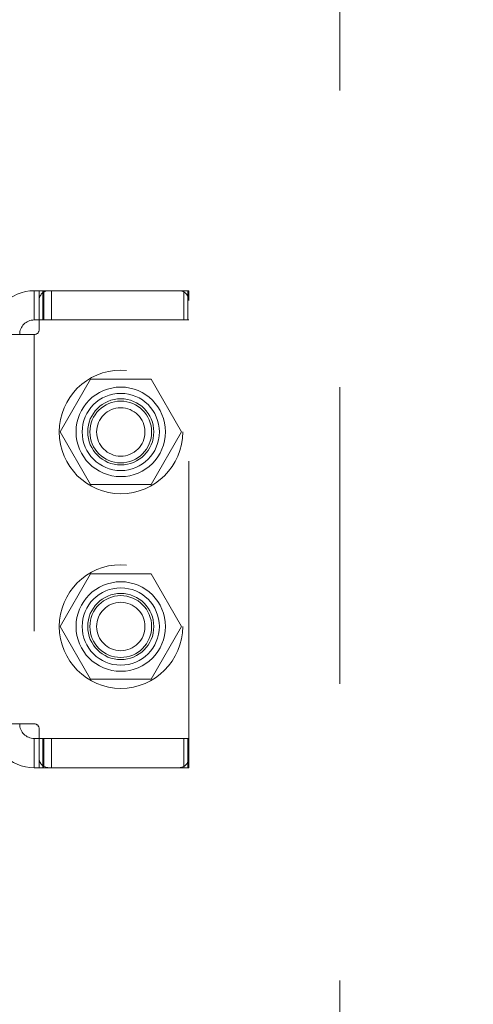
# Model space of a CAD drawing. Header units: inches. Extents: x 0.2 to 10.8, y 0.2 to 8.2.
# Tile 48 of 103: x 3.322 to 3.476, y 4.549 to 4.881. Entities that reach past the tile are written whole.
import ezdxf

# ---------------------------------------------------------------- set-up
doc = ezdxf.new("R2010")
doc.units = ezdxf.units.IN
doc.header["$MEASUREMENT"] = 0
doc.linetypes.add('HIDDEN', pattern=[0.075, 0.05, -0.025])
doc.layers.add('DIMENSIONS', color=140, linetype='Continuous')
doc.styles.add('SLDTEXTSTYLE0', font='TXT', dxfattribs={"width": 0.7})
doc.dimstyles.new('SLDDIMSTYLE0', dxfattribs={"dimtxt": 0.084961, "dimasz": 0.13, "dimexe": 0, "dimexo": 0.0625, "dimgap": 0.02124, "dimtad": 0, "dimtih": 1, "dimtoh": 1, "dimlfac": 12, "dimrnd": 1e-09, "dimzin": 12, "dimdsep": 46, "dimtxsty": 'SLDTEXTSTYLE0', "dimsah": 1, "dimcen": 0.09, "dimadec": 0, "dimazin": 3, "dimtfac": 1, "dimtofl": 0, "dimtmove": 0, "dimatfit": 3, "dimfxl": 0, "dimfrac": 2, "dimtolj": 1, "dimtzin": 12, "dimarcsym": 0})

# ---------------------------------------------------------------- blocks, each defined once
blk = doc.blocks.new('_D')
at = {"layer": 'DIMENSIONS'}
for p, q in [((3.42551, 4.96006), (2.73274, 4.96006)), ((2.85774, 4.96006), (2.85774, 4.5918)), ((2.69617, 4.43775), (2.66764, 4.43775)), ((2.66764, 4.43775), (2.66764, 4.30272)), ((3.01932, 4.43775), (3.04785, 4.43775)), ((3.04785, 4.43775), (3.04785, 4.30272)), ((2.66764, 4.30272), (2.69617, 4.30272)), ((3.04785, 4.30272), (3.01932, 4.30272)), ((2.85774, 3.80311), (2.85774, 4.2837)), ((3.42551, 3.80311), (2.73274, 3.80311))]:
    blk.add_line(p, q, dxfattribs=at)
for points in [[(2.85774, 4.96006), (2.83774, 4.83006), (2.87774, 4.83006)], [(2.85774, 3.80311), (2.87774, 3.93311), (2.83774, 3.93311)]]:
    blk.add_solid(points, dxfattribs=at)
at = {"layer": 'DIMENSIONS', "char_height": 0.083333, "attachment_point": 1, "style": 'SLDTEXTSTYLE0'}
for s, insert in [('13.88', (2.69617, 4.56419)), ('352.6', (2.69617, 4.41014))]:
    blk.add_mtext(s, dxfattribs=dict(at, insert=insert))

msp = doc.modelspace()

# ---------------------------------------------------------------- linework, layer by layer
at = {"color": 7, "linetype": 'HIDDEN', "lineweight": 18}
for p, q in [((3.4305088, 3.857045), (3.4305088, 4.9061283)), ((3.3273231, 4.7895673), (3.3273231, 4.7797248)), ((3.3273231, 4.7895673), (3.3289636, 4.7895673)), ((3.3289636, 4.7862864), (3.3289636, 4.7895673)), ((3.3289636, 4.7895673), (3.330604, 4.7895673)), ((3.3302327, 4.7797248), (3.3302327, 4.7895673)), ((3.330604, 4.7797248), (3.330604, 4.7895673)), ((3.3322444, 4.7895673), (3.330604, 4.7895673)), ((3.3762077, 4.7895673), (3.3322444, 4.7895673)), ((3.3331567, 4.7797248), (3.3331567, 4.7895673)), ((3.3778481, 4.7895673), (3.3762077, 4.7895673)), ((3.3778481, 4.7797248), (3.3778481, 4.7895673)), ((3.3778481, 4.7895673), (3.3794885, 4.7895673)), ((3.3791317, 4.7797248), (3.3791317, 4.7895673)), ((3.3794885, 4.7862864), (3.3794885, 4.7895673)), ((3.3289636, 4.7862864), (3.3289636, 4.7764439)), ((3.3794885, 4.632087), (3.3794885, 4.7862864)), ((3.3289636, 4.7797248), (3.3273231, 4.7797248)), ((3.330604, 4.7797248), (3.3289636, 4.7797248)), ((3.3778481, 4.7797248), (3.330604, 4.7797248)), ((3.3794885, 4.7797248), (3.3778481, 4.7797248)), ((3.3273231, 4.7748035), (3.3125594, 4.7748035)), ((3.3273231, 4.7748035), (3.3273231, 4.6435699)), ((3.3273231, 4.7748035), (3.3273231, 4.6435699)), ((3.3462747, 4.7597116), (3.3360267, 4.7419616)), ((3.3667706, 4.7597116), (3.3462747, 4.7597116)), ((3.3770186, 4.7419616), (3.3667706, 4.7597116)), ((3.3360267, 4.7419616), (3.3462747, 4.7242116)), ((3.3667706, 4.7242116), (3.3770186, 4.7419616)), ((3.3462747, 4.7242116), (3.3667706, 4.7242116)), ((3.3462747, 4.6941283), (3.3360267, 4.6763783)), ((3.3667706, 4.6941283), (3.3462747, 4.6941283)), ((3.3770186, 4.6763783), (3.3667706, 4.6941283)), ((3.3360267, 4.6763783), (3.3462747, 4.6586283)), ((3.3667706, 4.6586283), (3.3770186, 4.6763783)), ((3.3462747, 4.6586283), (3.3667706, 4.6586283)), ((3.3273231, 4.6435699), (3.3125594, 4.6435699)), ((3.3289636, 4.6419295), (3.3289636, 4.632087)), ((3.3273231, 4.6386486), (3.3273231, 4.6288061)), ((3.3273231, 4.6386486), (3.3289636, 4.6386486)), ((3.3289636, 4.6386486), (3.330604, 4.6386486)), ((3.3302327, 4.6288061), (3.3302327, 4.6386486)), ((3.330604, 4.6288061), (3.330604, 4.6386486)), ((3.3778481, 4.6386486), (3.330604, 4.6386486)), ((3.3331567, 4.6288061), (3.3331567, 4.6386486)), ((3.3778481, 4.6386486), (3.3794885, 4.6386486)), ((3.3778481, 4.6288061), (3.3778481, 4.6386486)), ((3.3791317, 4.6288061), (3.3791317, 4.6386486)), ((3.3289636, 4.6288061), (3.3289636, 4.632087)), ((3.3794885, 4.6288061), (3.3794885, 4.632087)), ((3.3289636, 4.6288061), (3.3273231, 4.6288061)), ((3.330604, 4.6288061), (3.3289636, 4.6288061)), ((3.3322444, 4.6288061), (3.330604, 4.6288061)), ((3.3322444, 4.6288061), (3.3762077, 4.6288061)), ((3.3778481, 4.6288061), (3.3762077, 4.6288061)), ((3.3794885, 4.6288061), (3.3778481, 4.6288061))]:
    msp.add_line(p, q, dxfattribs=at)
for centre, radius in [((3.3565921, 4.7419616), 0.0208333), ((3.3565226, 4.7419951), 0.0150919), ((3.3565226, 4.7419616), 0.0130208), ((3.3565226, 4.7419951), 0.0111549), ((3.3565226, 4.7419616), 0.0104167), ((3.3565226, 4.7419616), 0.0081625), ((3.3565921, 4.6763783), 0.0208333), ((3.3565226, 4.6763783), 0.0150919), ((3.3565226, 4.6763783), 0.0130208), ((3.3565226, 4.6763783), 0.0111549), ((3.3565226, 4.6763783), 0.0104167), ((3.3565226, 4.6763783), 0.0081625)]:
    msp.add_circle(centre, radius, dxfattribs=at)
for centre, radius, start, end in [((3.3273231, 4.7748035), 0.0147638, 90, 180), ((3.3322444, 4.7862864), 0.0032808, 90, 180), ((3.3762077, 4.7862864), 0.0032808, 0, 90), ((3.3273231, 4.7748035), 0.0049213, 90, 180), ((3.3273231, 4.7764439), 0.0016404, 270, 0), ((3.3273231, 4.6435699), 0.0147638, 180, 270), ((3.3273231, 4.6435699), 0.0049213, 180, 270), ((3.3273231, 4.6419295), 0.0016404, 0, 90), ((3.3322444, 4.632087), 0.0032808, 180, 270), ((3.3762077, 4.632087), 0.0032808, 270, 0)]:
    msp.add_arc(centre, radius, start, end, dxfattribs=at)

# ---------------------------------------------------------------- dimensions: what is measured, and where the dimension line sits
at = {"layer": 'DIMENSIONS'}
dim = msp.add_linear_dim(base=(2.8577446, 4.9600588), p1=(3.4755088, 3.8031145), p2=(3.4755088, 4.9600588), angle=90, dimstyle='SLDDIMSTYLE0', dxfattribs=at)
dim.commit()
dim.dimension.update_dxf_attribs({"geometry": '_D', "text_midpoint": (2.8577446, 4.4377517), "dimtype": 160})

doc.saveas('drawing.dxf')
